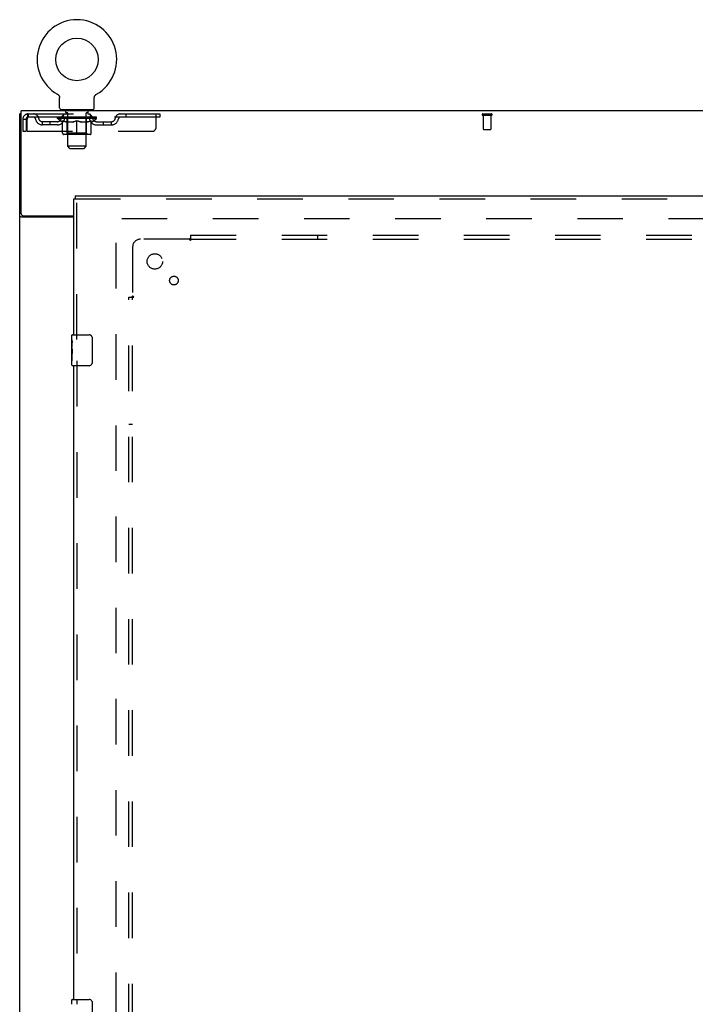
# Model space of a CAD drawing. Header units: inches. Extents: x 0 to 268, y 0 to 174.
# Tile 58 of 71: x 54 to 76, y 99 to 131. Entities that reach past the tile are written whole.
import ezdxf

# ---------------------------------------------------------------- set-up
doc = ezdxf.new("R2010")
doc.units = ezdxf.units.IN
doc.header["$LTSCALE"] = 14.749625
doc.header["$MEASUREMENT"] = 0
doc.linetypes.add('HIDDEN', pattern=[0.2, 0.1, -0.1])
doc.layers.get('0').update_dxf_attribs({"linetype": 'CONTINUOUS'})
for name, color, linetype in [('DEFAULT_2', 8, 'HIDDEN'), ('LEFTHAND_DOOR_ASSEMBLY', 7, 'CONTINUOUS'), ('SUBPANEL', 7, 'CONTINUOUS')]:
    doc.layers.add(name, color=color, linetype=linetype)

msp = doc.modelspace()

# ---------------------------------------------------------------- linework, layer by layer
at = {"color": 7, "linetype": 'Continuous'}
for p, q in [((55.377, 128.945), (55.377, 128.945)), ((55.377, 128.945), (55.381, 128.943)), ((55.378, 128.945), (55.38, 128.944)), ((55.381, 128.943), (55.386, 128.94)), ((55.386, 128.94), (55.39, 128.937)), ((55.39, 128.937), (55.394, 128.934)), ((55.394, 128.934), (55.398, 128.931)), ((55.398, 128.931), (55.402, 128.928)), ((55.402, 128.928), (55.405, 128.924)), ((55.405, 128.924), (55.409, 128.921)), ((55.409, 128.921), (55.413, 128.917)), ((55.412, 128.917), (55.416, 128.913)), ((55.416, 128.913), (55.419, 128.909)), ((55.419, 128.909), (55.422, 128.905)), ((55.422, 128.905), (55.425, 128.901)), ((55.425, 128.901), (55.428, 128.897)), ((55.428, 128.897), (55.43, 128.892)), ((55.43, 128.892), (55.433, 128.888)), ((55.433, 128.888), (55.435, 128.883)), ((55.435, 128.883), (55.437, 128.879)), ((55.437, 128.879), (55.439, 128.874)), ((55.439, 128.874), (55.441, 128.869)), ((55.441, 128.869), (55.443, 128.865)), ((55.443, 128.865), (55.444, 128.86)), ((55.444, 128.86), (55.446, 128.855)), ((55.446, 128.855), (55.447, 128.85)), ((55.447, 128.85), (55.448, 128.845)), ((55.448, 128.845), (55.448, 128.84)), ((55.448, 128.84), (55.449, 128.835)), ((55.45, 128.506), (55.45, 128.82)), ((56.575, 128.83), (56.576, 128.835)), ((56.575, 128.825), (56.575, 128.83)), ((56.575, 128.825), (56.575, 128.83)), ((56.575, 128.82), (56.575, 128.825)), ((56.575, 128.506), (56.575, 128.82)), ((56.576, 128.84), (56.577, 128.845)), ((56.576, 128.835), (56.576, 128.84)), ((56.577, 128.845), (56.578, 128.85)), ((56.578, 128.85), (56.579, 128.855)), ((56.579, 128.855), (56.58, 128.86)), ((56.58, 128.86), (56.582, 128.865)), ((56.582, 128.865), (56.583, 128.869)), ((56.583, 128.869), (56.585, 128.874)), ((56.585, 128.874), (56.587, 128.879)), ((56.587, 128.879), (56.589, 128.883)), ((56.589, 128.883), (56.592, 128.888)), ((56.592, 128.888), (56.594, 128.892)), ((56.594, 128.892), (56.597, 128.897)), ((56.597, 128.897), (56.6, 128.901)), ((56.6, 128.901), (56.603, 128.905)), ((56.602, 128.905), (56.606, 128.909)), ((56.606, 128.909), (56.609, 128.913)), ((56.609, 128.913), (56.612, 128.917)), ((56.612, 128.917), (56.616, 128.921)), ((56.616, 128.921), (56.619, 128.924)), ((56.619, 128.924), (56.623, 128.928)), ((56.623, 128.928), (56.627, 128.931)), ((56.627, 128.931), (56.631, 128.934)), ((56.631, 128.934), (56.635, 128.937)), ((56.635, 128.937), (56.639, 128.94)), ((56.639, 128.94), (56.643, 128.943)), ((56.639, 128.94), (56.64, 128.941)), ((56.643, 128.943), (56.648, 128.945)), ((56.645, 128.944), (56.646, 128.945)), ((56.648, 128.945), (56.648, 128.945)), ((55.512, 128.437), (55.512, 128.407)), ((56.512, 128.437), (55.512, 128.437)), ((56.512, 128.437), (56.512, 128.407)), ((54.21, 128.303), (54.158, 128.303))]:
    msp.add_line(p, q, dxfattribs=at)
at = {"color": 3, "linetype": 'Continuous'}
for p, q in [((54.21, 125.071), (54.21, 128.407)), ((131.856, 128.407), (54.21, 128.407)), ((54.158, 48.511), (54.158, 128.303)), ((55.908, 124.959), (54.228, 124.959)), ((54.27, 125.011), (55.908, 125.011))]:
    msp.add_line(p, q, dxfattribs=at)
at = {"color": 7, "linetype": 'Continuous'}
msp.add_lwpolyline([(55.449, 128.835), (55.449, 128.83), (55.45, 128.825), (55.45, 128.82)], dxfattribs=at)
at = {"color": 3, "linetype": 'Continuous'}
for points in [[(54.202, 124.971), (54.194, 124.974), (54.19, 124.975), (54.186, 124.976), (54.182, 124.978), (54.179, 124.979), (54.176, 124.981), (54.173, 124.982), (54.17, 124.984), (54.167, 124.985), (54.165, 124.987), (54.163, 124.989), (54.162, 124.99), (54.161, 124.992), (54.16, 124.994), (54.159, 124.996), (54.158, 124.998), (54.158, 125)], [(54.228, 124.959), (54.226, 124.961), (54.224, 124.962), (54.221, 124.964), (54.218, 124.965), (54.214, 124.967), (54.21, 124.968), (54.206, 124.97), (54.202, 124.971)]]:
    msp.add_lwpolyline(points, dxfattribs=at)
at = {"color": 7, "linetype": 'Continuous'}
msp.add_circle((56.012, 130.065), 0.688, dxfattribs=at)
for centre, radius, start, end in [((56.012, 130.065), 1.288, 299.5053, 240.4947), ((55.519, 128.506), 0.069, 180, 265), ((56.506, 128.506), 0.069, 275, 360)]:
    msp.add_arc(centre, radius, start, end, dxfattribs=at)
at = {"color": 3, "linetype": 'Continuous'}
msp.add_arc((54.27, 125.071), 0.06, 180, 270, dxfattribs=at)
at = {"layer": 'DEFAULT_2', "color": 8, "linetype": 'HIDDEN'}
for p, q in [((55.377, 128.945), (55.377, 128.945)), ((55.384, 128.941), (55.386, 128.94)), ((55.609, 128.437), (55.609, 128.407)), ((55.647, 128.347), (55.647, 128.427)), ((56.377, 128.347), (56.377, 128.427)), ((56.415, 128.437), (56.415, 128.407)), ((54.262, 128.136), (54.262, 127.741)), ((54.262, 128.136), (54.366, 128.136)), ((54.366, 128.136), (54.366, 127.741)), ((54.396, 127.741), (54.396, 128.136)), ((54.429, 128.303), (54.429, 128.199)), ((54.429, 128.303), (58.7, 128.303)), ((58.7, 128.199), (54.429, 128.199)), ((55.379, 128.152), (55.379, 128.199)), ((55.538, 128.041), (55.379, 128.152)), ((56.646, 128.152), (55.379, 128.152)), ((55.389, 128.193), (55.389, 128.199)), ((55.397, 128.189), (55.397, 128.193)), ((55.397, 128.189), (56.627, 128.189)), ((55.406, 128.189), (55.406, 128.193)), ((55.407, 128.189), (55.407, 128.193)), ((55.417, 128.193), (55.417, 128.199)), ((55.433, 128.189), (55.433, 128.193)), ((55.435, 128.189), (55.435, 128.193)), ((55.464, 128.193), (55.464, 128.199)), ((55.478, 128.189), (55.478, 128.193)), ((55.481, 128.189), (55.481, 128.193)), ((55.685, 128.192), (55.484, 128.192)), ((55.527, 128.193), (55.527, 128.199)), ((55.529, 128.189), (55.529, 128.192)), ((55.529, 128.189), (55.529, 128.192)), ((55.532, 128.189), (55.532, 128.192)), ((55.539, 128.189), (55.539, 128.193)), ((55.54, 128.189), (55.54, 128.192)), ((55.543, 128.189), (55.543, 128.193)), ((55.546, 128.189), (55.546, 128.193)), ((55.549, 127.678), (55.549, 128.084)), ((55.551, 128.189), (55.551, 128.192)), ((55.565, 128.189), (55.565, 128.192)), ((55.575, 128.199), (55.575, 128.303)), ((55.583, 128.189), (55.583, 128.195)), ((55.583, 128.189), (55.583, 128.192)), ((55.604, 128.189), (55.604, 128.192)), ((55.605, 128.193), (55.605, 128.199)), ((55.615, 128.189), (55.615, 128.193)), ((55.619, 128.189), (55.619, 128.193)), ((55.628, 128.189), (55.628, 128.192)), ((55.64, 128.189), (55.64, 128.196)), ((55.655, 128.189), (55.655, 128.192)), ((55.717, 128.337), (55.657, 128.337)), ((55.658, 128.189), (55.658, 128.192)), ((55.685, 128.189), (55.685, 128.192)), ((55.752, 128.192), (55.69, 128.192)), ((55.696, 128.193), (55.696, 128.199)), ((55.7, 127.681), (55.7, 128.149)), ((55.702, 128.189), (55.702, 128.193)), ((55.707, 128.189), (55.707, 128.193)), ((55.712, 127.256), (55.712, 128.327)), ((55.713, 128.189), (55.713, 128.198)), ((55.717, 128.189), (55.717, 128.192)), ((55.728, 128.189), (55.728, 128.192)), ((55.752, 128.189), (55.752, 128.192)), ((55.827, 128.192), (55.768, 128.192)), ((55.788, 128.189), (55.788, 128.192)), ((55.796, 128.193), (55.796, 128.199)), ((55.799, 128.189), (55.799, 128.193)), ((55.802, 128.189), (55.802, 128.198)), ((55.804, 128.189), (55.804, 128.193)), ((55.812, 128.189), (55.812, 128.193)), ((55.827, 128.189), (55.827, 128.192)), ((55.908, 128.192), (55.853, 128.192)), ((55.866, 128.189), (55.866, 128.192)), ((55.898, 128.192), (56.012, 128.199)), ((55.902, 128.193), (55.902, 128.199)), ((55.903, 128.199), (55.902, 128.199)), ((55.903, 128.193), (55.903, 128.199)), ((55.903, 128.189), (55.903, 128.193)), ((55.907, 128.189), (55.907, 128.193)), ((55.908, 128.189), (55.908, 128.193)), ((55.908, 128.189), (55.908, 128.192)), ((55.991, 128.192), (55.943, 128.192)), ((55.949, 128.189), (55.949, 128.192)), ((55.991, 128.189), (55.991, 128.192)), ((56.01, 128.193), (56.01, 128.193)), ((56.01, 128.189), (56.01, 128.193)), ((56.01, 128.189), (56.01, 128.193)), ((56.012, 128.193), (56.012, 128.199)), ((56.012, 127.641), (56.012, 128.085)), ((56.015, 128.189), (56.015, 128.193)), ((56.015, 128.189), (56.015, 128.193)), ((56.015, 128.193), (56.015, 128.193)), ((56.017, 128.192), (56.081, 128.192)), ((56.033, 128.189), (56.033, 128.192)), ((56.049, 128.192), (56.049, 128.197)), ((56.049, 128.197), (56.127, 128.192)), ((56.07, 128.192), (56.07, 128.196)), ((56.076, 128.189), (56.076, 128.192)), ((56.116, 128.189), (56.116, 128.193)), ((56.117, 128.189), (56.117, 128.192)), ((56.117, 128.192), (56.171, 128.192)), ((56.118, 128.189), (56.118, 128.193)), ((56.122, 128.193), (56.122, 128.199)), ((56.122, 128.193), (56.122, 128.199)), ((56.122, 128.199), (56.122, 128.199)), ((56.122, 128.189), (56.122, 128.193)), ((56.158, 128.189), (56.158, 128.192)), ((56.197, 128.189), (56.197, 128.192)), ((56.197, 128.192), (56.256, 128.192)), ((56.213, 128.189), (56.213, 128.193)), ((56.22, 128.189), (56.22, 128.193)), ((56.223, 128.189), (56.223, 128.198)), ((56.225, 128.189), (56.225, 128.193)), ((56.229, 128.193), (56.229, 128.199)), ((56.236, 128.189), (56.236, 128.192)), ((56.272, 128.189), (56.272, 128.192)), ((56.272, 128.192), (56.334, 128.192)), ((56.296, 128.189), (56.296, 128.192)), ((56.367, 128.337), (56.307, 128.337)), ((56.307, 128.189), (56.307, 128.192)), ((56.311, 128.189), (56.311, 128.198)), ((56.312, 127.256), (56.312, 128.327)), ((56.317, 128.189), (56.317, 128.193)), ((56.322, 128.189), (56.322, 128.193)), ((56.325, 127.681), (56.325, 128.149)), ((56.329, 128.193), (56.329, 128.199)), ((56.339, 128.189), (56.339, 128.192)), ((56.339, 128.192), (56.541, 128.192)), ((56.366, 128.189), (56.366, 128.192)), ((56.369, 128.189), (56.369, 128.192)), ((56.385, 128.189), (56.385, 128.196)), ((56.396, 128.189), (56.396, 128.192)), ((56.406, 128.189), (56.406, 128.193)), ((56.41, 128.189), (56.41, 128.193)), ((56.419, 128.193), (56.419, 128.199)), ((56.421, 128.189), (56.421, 128.192)), ((56.441, 128.189), (56.441, 128.195)), ((56.442, 128.189), (56.442, 128.192)), ((56.45, 128.199), (56.45, 128.303)), ((56.46, 128.189), (56.46, 128.192)), ((56.474, 128.189), (56.474, 128.192)), ((56.476, 127.678), (56.476, 128.084)), ((56.478, 128.189), (56.478, 128.193)), ((56.482, 128.189), (56.482, 128.193)), ((56.485, 128.189), (56.485, 128.193)), ((56.485, 128.189), (56.485, 128.192)), ((56.486, 128.041), (56.646, 128.152)), ((56.492, 128.189), (56.492, 128.192)), ((56.495, 128.189), (56.495, 128.192)), ((56.496, 128.189), (56.496, 128.192)), ((56.497, 128.193), (56.497, 128.199)), ((56.544, 128.189), (56.544, 128.193)), ((56.546, 128.189), (56.546, 128.193)), ((56.561, 128.193), (56.561, 128.199)), ((56.589, 128.189), (56.589, 128.193)), ((56.591, 128.189), (56.591, 128.193)), ((56.607, 128.193), (56.607, 128.199)), ((56.617, 128.189), (56.617, 128.193)), ((56.618, 128.189), (56.618, 128.193)), ((56.627, 128.189), (56.627, 128.193)), ((56.636, 128.193), (56.636, 128.199)), ((56.646, 128.152), (56.646, 128.199)), ((57.6, 128.303), (57.6, 128.199)), ((58.575, 127.866), (58.575, 128.303)), ((58.7, 128.303), (58.7, 128.199)), ((69.148, 128.303), (69.432, 128.303)), ((69.148, 128.26), (69.432, 128.26)), ((69.166, 128.26), (69.166, 127.813)), ((69.414, 128.26), (69.414, 127.813)), ((54.898, 127.948), (54.898, 128.052)), ((55.381, 128.052), (54.898, 128.052)), ((55.381, 127.948), (54.898, 127.948)), ((55.148, 127.948), (55.148, 128.052)), ((55.538, 128.041), (55.549, 128.041)), ((55.871, 128.041), (55.691, 128.041)), ((56.333, 128.041), (56.154, 128.041)), ((56.476, 128.041), (56.486, 128.041)), ((56.644, 128.052), (57.127, 128.052)), ((56.644, 127.948), (57.127, 127.948)), ((56.877, 127.948), (56.877, 128.052)), ((57.127, 127.948), (57.127, 128.052)), ((69.176, 127.803), (69.404, 127.803)), ((54.262, 127.741), (54.366, 127.741)), ((54.396, 127.741), (58.45, 127.741)), ((56.439, 127.641), (55.586, 127.641)), ((55.7, 127.681), (55.66, 127.641)), ((56.325, 127.681), (55.7, 127.681)), ((56.325, 127.681), (56.365, 127.641)), ((55.781, 127.187), (55.712, 127.256)), ((56.312, 127.256), (55.712, 127.256)), ((55.781, 127.187), (56.243, 127.187)), ((56.243, 127.187), (56.312, 127.256)), ((57.283, 51.855), (57.283, 124.959)), ((91.387, 124.907), (57.297, 124.907))]:
    msp.add_line(p, q, dxfattribs=at)
for points in [[(54.429, 128.303), (54.427, 128.302), (54.425, 128.299), (54.422, 128.294), (54.42, 128.287), (54.418, 128.278), (54.415, 128.267), (54.413, 128.254), (54.41, 128.24), (54.408, 128.225), (54.406, 128.209), (54.403, 128.191), (54.401, 128.173), (54.399, 128.155), (54.396, 128.136)], [(54.429, 128.199), (54.427, 128.199), (54.425, 128.198), (54.422, 128.196), (54.42, 128.193), (54.418, 128.19), (54.415, 128.185), (54.413, 128.181), (54.41, 128.175), (54.408, 128.17), (54.406, 128.163), (54.403, 128.157), (54.401, 128.15), (54.399, 128.143), (54.396, 128.136)], [(55.549, 128.084), (55.575, 128.074), (55.6, 128.065), (55.625, 128.058), (55.65, 128.051), (55.674, 128.045), (55.699, 128.041)], [(55.691, 128.041), (55.668, 128.046), (55.644, 128.051), (55.621, 128.058), (55.597, 128.065), (55.573, 128.074), (55.549, 128.083)], [(55.861, 128.041), (55.886, 128.045), (55.911, 128.051), (55.936, 128.058), (55.961, 128.066), (55.987, 128.075), (56.012, 128.085)], [(56.012, 128.083), (55.988, 128.073), (55.964, 128.065), (55.941, 128.058), (55.917, 128.051), (55.894, 128.045), (55.871, 128.041)], [(56.012, 128.085), (56.038, 128.075), (56.064, 128.066), (56.089, 128.058), (56.114, 128.051), (56.139, 128.045), (56.163, 128.041)], [(56.154, 128.041), (56.13, 128.046), (56.107, 128.051), (56.084, 128.058), (56.06, 128.065), (56.036, 128.074), (56.012, 128.083)], [(56.326, 128.041), (56.351, 128.045), (56.375, 128.051), (56.4, 128.058), (56.425, 128.066), (56.45, 128.074), (56.476, 128.084)], [(56.476, 128.083), (56.451, 128.074), (56.427, 128.065), (56.403, 128.058), (56.38, 128.051), (56.357, 128.046), (56.333, 128.041)]]:
    msp.add_lwpolyline(points, dxfattribs=at)
for centre, radius, start, end in [((55.519, 128.506), 0.069, 265, 270), ((55.637, 128.427), 0.01, 0, 90), ((56.387, 128.427), 0.01, 90, 180), ((56.506, 128.506), 0.069, 270, 275), ((54.429, 128.136), 0.167, 90, 180), ((54.429, 128.136), 0.063, 90, 180), ((54.609, 128.136), 0.167, 8.0716, 90), ((54.609, 128.137), 0.0625, 7.9863, 90), ((54.898, 128.177), 0.229, 187.9863, 270), ((54.898, 128.177), 0.125, 188.0716, 270), ((55.381, 128.177), 0.125, 270, 351.9284), ((55.381, 128.177), 0.229, 270, 352.0137), ((55.67, 128.136), 0.167, 90, 171.9284), ((55.669, 128.137), 0.0625, 90, 172.0137), ((55.657, 128.347), 0.01, 180, 270), ((55.66, 128.149), 0.0398, 0, 90), ((55.702, 128.327), 0.01, 0, 90), ((56.322, 128.327), 0.01, 90, 180), ((56.365, 128.149), 0.0398, 90, 180), ((56.355, 128.136), 0.167, 8.0716, 90), ((56.355, 128.137), 0.0625, 7.9863, 90), ((56.367, 128.347), 0.01, 270, 360), ((56.644, 128.177), 0.229, 187.9863, 270), ((56.644, 128.177), 0.125, 188.0716, 270), ((57.127, 128.177), 0.125, 270, 351.9284), ((57.127, 128.177), 0.229, 270, 352.0137), ((57.416, 128.136), 0.167, 90, 171.9284), ((57.416, 128.137), 0.0625, 90, 172.0137), ((69.148, 128.282), 0.0215, 90, 270), ((69.432, 128.282), 0.0215, 270, 90), ((58.45, 127.866), 0.125, 270, 360), ((69.176, 127.813), 0.01, 180, 270), ((69.404, 127.813), 0.01, 270, 360), ((55.586, 127.678), 0.0371, 180, 270), ((56.439, 127.678), 0.0371, 270, 360)]:
    msp.add_arc(centre, radius, start, end, dxfattribs=at)
for centre, major_axis, ratio, start_param, end_param in [((56.012, 128.199), (0.633, 0.007), 0.05963, 2.96643, 3.140963), ((55.359, 128.187), (0.198, 0), 0.060556, 0.430652, 1.470503), ((56.012, 128.199), (0.633, 0), 0.060556, -3.141593, -2.96706), ((55.359, 128.181), (0.198, 0.002), 0.05963, 1.376596, 1.469874), ((56.012, 128.199), (0.633, 0.013), 0.05688, 2.791345, 2.965878), ((55.335, 128.187), (0.198, 0.002), 0.05963, 0.25549, 1.295341), ((55.403, 128.187), (0.198, -0.002), 0.05963, 0.605815, 1.645666), ((56.012, 128.199), (0.633, -0.007), 0.05963, -2.96643, -2.791898), ((55.403, 128.181), (0.198, 0), 0.060556, 1.551758, 1.645036), ((55.335, 128.181), (0.198, 0.004), 0.05688, 1.20151, 1.294789), ((55.405, 128.183), (0.164, 0.002), 0.05963, 1.065228, 1.614276), ((55.385, 128.183), (0.164, 0.003), 0.05688, 0.890143, 1.43919), ((55.443, 128.183), (0.164, 0), 0.060556, 1.240391, 1.789438), ((56.012, 128.199), (0.633, 0.019), 0.052395, 2.616403, 2.790936), ((55.331, 128.187), (0.198, 0.004), 0.05688, 0.080405, 1.120256), ((55.466, 128.187), (0.198, -0.004), 0.05688, 0.7809, 1.820751), ((56.012, 128.199), (0.633, -0.013), 0.05688, -2.791345, -2.616812), ((55.466, 128.181), (0.198, -0.002), 0.05963, 1.72692, 1.820198), ((55.331, 128.181), (0.198, 0.006), 0.052395, 1.026568, 1.119847), ((55.384, 128.183), (0.164, 0.005), 0.052395, 0.715201, 1.264248), ((55.498, 128.183), (0.164, -0.002), 0.05963, 1.415553, 1.9646), ((56.012, 128.199), (0.633, 0.025), 0.046319, 2.441654, 2.616187), ((55.545, 128.187), (0.198, -0.006), 0.052395, 0.955842, 1.995693), ((55.348, 128.187), (0.198, 0.006), 0.052395, -0.094537, 0.945314), ((56.012, 128.199), (0.633, -0.019), 0.052395, -2.616403, -2.44187), ((55.545, 128.181), (0.198, -0.004), 0.05688, 1.902006, 1.995284), ((55.348, 128.181), (0.198, 0.008), 0.046319, 0.851819, 0.945098), ((55.403, 128.183), (0.164, 0.006), 0.046319, 0.540452, 1.089499), ((55.569, 128.183), (0.164, -0.003), 0.05688, 1.590638, 2.139686), ((56.012, 128.199), (0.633, 0.029), 0.038841, 2.267123, 2.441656), ((55.639, 128.187), (0.198, -0.008), 0.046319, 1.130591, 2.170442), ((55.385, 128.187), (0.198, 0.008), 0.046319, -0.269286, 0.770565), ((56.012, 128.199), (0.633, -0.025), 0.046319, -2.441654, -2.267121), ((55.639, 128.181), (0.198, -0.006), 0.052395, 2.076947, 2.170226), ((55.385, 128.181), (0.198, 0.009), 0.038841, 0.677289, 0.770567), ((55.44, 128.183), (0.164, 0.008), 0.038841, 0.365921, 0.914969), ((55.654, 128.183), (0.164, -0.005), 0.052395, 1.76558, 2.314627), ((56.012, 128.199), (0.633, 0.033), 0.030195, 2.09281, 2.267343), ((55.744, 128.187), (0.198, -0.009), 0.038841, 1.305122, 2.344973), ((55.441, 128.187), (0.198, 0.009), 0.038841, -0.443817, 0.596034), ((56.012, 128.199), (0.633, -0.029), 0.038841, -2.267123, -2.092591), ((55.744, 128.181), (0.198, -0.008), 0.046319, 2.251696, 2.344975), ((55.441, 128.181), (0.198, 0.01), 0.030195, 0.502975, 0.596254), ((55.494, 128.183), (0.164, 0.009), 0.030195, 0.191608, 0.740655), ((55.749, 128.183), (0.164, -0.006), 0.046319, 1.940329, 2.489376), ((55.515, 128.187), (0.198, 0.01), 0.030195, -0.61813, 0.421721), ((56.012, 128.199), (0.633, 0.036), 0.020645, 1.918687, 2.09322), ((55.856, 128.187), (0.198, -0.01), 0.030195, 1.479435, 2.519286), ((56.012, 128.199), (0.633, -0.033), 0.030195, -2.09281, -1.918277), ((55.856, 128.181), (0.198, -0.009), 0.038841, 2.426227, 2.519505), ((55.515, 128.181), (0.198, 0.011), 0.020645, 0.328852, 0.422131), ((55.564, 128.183), (0.164, 0.009), 0.020645, 0.017485, 0.566532), ((55.853, 128.183), (0.164, -0.008), 0.038841, 2.11486, 2.663907), ((55.604, 128.187), (0.198, 0.011), 0.020645, -0.792253, 0.247598), ((56.012, 128.199), (0.633, 0.038), 0.010478, 1.744704, 1.919237), ((55.974, 128.187), (0.198, -0.011), 0.020645, 1.653558, 2.693409), ((56.012, 128.199), (0.633, -0.036), 0.020645, -1.918687, -1.744154), ((55.974, 128.181), (0.198, -0.01), 0.030195, 2.60054, 2.693819), ((55.604, 128.181), (0.198, 0.012), 0.010478, 0.154869, 0.248148), ((55.648, 128.183), (0.164, 0.01), 0.010478, 6.126688, 6.675735), ((55.961, 128.183), (0.164, -0.009), 0.030195, 2.289173, 2.83822), ((55.705, 128.187), (0.198, 0.012), 0.010478, -0.966236, -0.000846), ((56.093, 128.187), (0.198, -0.012), 0.010478, 1.827541, 2.867392), ((56.012, 128.199), (0.633, -0.038), 0.010478, -1.744704, -1.563007), ((56.093, 128.181), (0.198, -0.011), 0.020645, 2.774664, 2.867942), ((56.071, 128.183), (0.164, -0.009), 0.020645, 2.463296, 3.012344), ((55.932, 128.187), (0.198, 0.012), 0.010478, 0.274201, 1.314052), ((55.845, 128.183), (0.164, 0.01), 0.010478, -0.000483, 0.504314), ((55.815, 128.181), (0.198, 0.012), 0.010478, 0.099668, 0.192946), ((56.012, 128.199), (0.633, 0.038), 0.010478, -1.571421, -1.396888), ((56.209, 128.181), (0.198, -0.012), 0.010478, 2.74231, 2.948646), ((56.179, 128.183), (0.164, -0.01), 0.010478, 2.637279, 3.14189), ((56.05, 128.187), (0.198, 0.011), 0.020645, 0.448184, 1.488034), ((55.954, 128.183), (0.164, 0.009), 0.020645, 0.129249, 0.678296), ((55.932, 128.181), (0.198, 0.011), 0.020645, 0.273651, 0.366929), ((56.012, 128.199), (0.633, 0.036), 0.020645, -1.397439, -1.222906), ((56.32, 128.187), (0.198, -0.012), 0.010478, -3.140747, -2.175357), ((56.012, 128.199), (0.633, -0.038), 0.010478, 1.222355, 1.396888), ((56.168, 128.187), (0.198, 0.01), 0.030195, 0.622307, 1.662158), ((56.063, 128.183), (0.164, 0.009), 0.030195, 0.303372, 0.852419), ((56.377, 128.183), (0.164, -0.01), 0.010478, 2.749043, 3.29809), ((56.421, 128.187), (0.198, -0.011), 0.020645, 2.893995, 3.933846), ((56.05, 128.181), (0.198, 0.01), 0.030195, 0.447774, 0.541052), ((56.421, 128.181), (0.198, -0.012), 0.010478, 2.893445, 2.986723), ((56.012, 128.199), (0.633, 0.033), 0.030195, -1.223315, -1.048783), ((56.012, 128.199), (0.633, -0.036), 0.020645, 1.048373, 1.222906), ((56.281, 128.187), (0.198, 0.009), 0.038841, 0.79662, 1.836471), ((56.172, 128.183), (0.164, 0.008), 0.038841, 0.477686, 1.026733), ((56.461, 128.183), (0.164, -0.009), 0.020645, 2.57506, 3.124108), ((56.51, 128.187), (0.198, -0.01), 0.030195, 2.719872, 3.759723), ((56.386, 128.187), (0.198, 0.008), 0.046319, 0.971151, 2.011002), ((56.168, 128.181), (0.198, 0.009), 0.038841, 0.622087, 0.715366), ((56.51, 128.181), (0.198, -0.011), 0.020645, 2.719462, 2.812741), ((56.012, 128.199), (0.633, 0.029), 0.038841, -1.049002, -0.874469), ((56.012, 128.199), (0.633, -0.033), 0.030195, 0.87425, 1.048783), ((56.275, 128.183), (0.164, 0.006), 0.046319, 0.652216, 1.201263), ((56.479, 128.187), (0.198, 0.006), 0.052395, 1.1459, 2.185751), ((56.531, 128.183), (0.164, -0.009), 0.030195, 2.400937, 2.949985), ((56.583, 128.187), (0.198, -0.009), 0.038841, 2.545558, 3.585409), ((56.371, 128.183), (0.164, 0.005), 0.052395, 0.826965, 1.376012), ((56.281, 128.181), (0.198, 0.008), 0.046319, 0.796618, 0.889896), ((56.583, 128.181), (0.198, -0.01), 0.030195, 2.545339, 2.638617), ((56.559, 128.187), (0.198, 0.004), 0.05688, 1.320842, 2.360692), ((56.012, 128.199), (0.633, 0.025), 0.046319, -0.874471, -0.699939), ((56.012, 128.199), (0.633, -0.029), 0.038841, 0.699936, 0.874469), ((56.639, 128.187), (0.198, -0.008), 0.046319, 2.371028, 3.410879), ((56.585, 128.183), (0.164, -0.008), 0.038841, 2.226624, 2.775671), ((56.621, 128.187), (0.198, 0.002), 0.05963, 1.495927, 2.535778), ((56.455, 128.183), (0.164, 0.003), 0.05688, 1.001907, 1.550954), ((56.676, 128.187), (0.198, -0.006), 0.052395, 2.196279, 3.23613), ((56.622, 128.183), (0.164, -0.006), 0.046319, 2.052093, 2.601141), ((56.386, 128.181), (0.198, 0.006), 0.052395, 0.971367, 1.064645), ((56.665, 128.187), (0.198, 0), 0.060556, 1.671089, 2.71094), ((56.639, 128.181), (0.198, -0.009), 0.038841, 2.371026, 2.464304), ((56.693, 128.187), (0.198, -0.004), 0.05688, 2.021337, 3.061188), ((56.012, 128.199), (0.633, 0.019), 0.052395, -0.699723, -0.52519), ((56.012, 128.199), (0.633, -0.025), 0.046319, 0.525406, 0.699939), ((56.69, 128.187), (0.198, -0.002), 0.05963, 1.846251, 2.886102), ((56.526, 128.183), (0.164, 0.002), 0.05963, 1.176993, 1.72604), ((56.64, 128.183), (0.164, -0.005), 0.052395, 1.877344, 2.426392), ((56.582, 128.183), (0.164, 0), 0.060556, 1.352155, 1.901202), ((56.64, 128.183), (0.164, -0.003), 0.05688, 1.702402, 2.25145), ((56.62, 128.183), (0.164, -0.002), 0.05963, 1.527317, 2.076364), ((56.479, 128.181), (0.198, 0.004), 0.05688, 1.146309, 1.239587), ((56.676, 128.181), (0.198, -0.008), 0.046319, 2.196495, 2.289773), ((56.012, 128.199), (0.633, 0.013), 0.05688, -0.524781, -0.350248), ((56.012, 128.199), (0.633, -0.019), 0.052395, 0.350657, 0.52519), ((56.559, 128.181), (0.198, 0.002), 0.05963, 1.321394, 1.414673), ((56.693, 128.181), (0.198, -0.006), 0.052395, 2.021746, 2.115024), ((56.012, 128.199), (0.633, 0.007), 0.05963, -0.349695, -0.175162), ((56.012, 128.199), (0.633, -0.013), 0.05688, 0.175715, 0.350248), ((56.621, 128.181), (0.198, 0), 0.060556, 1.496556, 1.589835), ((56.69, 128.181), (0.198, -0.004), 0.05688, 1.846804, 1.940083), ((56.665, 128.181), (0.198, -0.002), 0.05963, 1.671719, 1.764997), ((56.012, 128.199), (0.633, 0), 0.060556, -0.174533, 0), ((56.012, 128.199), (0.633, -0.007), 0.05963, 0.000629, 0.175162)]:
    msp.add_ellipse(centre, major_axis=major_axis, ratio=ratio, start_param=start_param, end_param=end_param, dxfattribs=at)
at = {"layer": 'LEFTHAND_DOOR_ASSEMBLY', "color": 3, "linetype": 'Continuous'}
for p, q in [((55.908, 121.157), (55.908, 125.553)), ((55.95, 125.657), (92.054, 125.657)), ((55.908, 99.657), (55.908, 120.157))]:
    msp.add_line(p, q, dxfattribs=at)
at = {"layer": 'LEFTHAND_DOOR_ASSEMBLY', "color": 7, "linetype": 'Continuous'}
for p, q in [((55.908, 125.553), (55.95, 125.553)), ((55.95, 125.657), (55.95, 125.553)), ((55.848, 120.997), (55.848, 121.142)), ((55.863, 121.157), (56.403, 121.157)), ((56.503, 121.057), (56.503, 120.257)), ((55.848, 120.739), (55.848, 120.996)), ((55.854, 120.94), (55.848, 120.94)), ((55.848, 120.772), (55.855, 120.772)), ((55.848, 120.172), (55.848, 120.736)), ((55.855, 120.772), (55.855, 120.909)), ((55.85, 120.709), (55.848, 120.709)), ((55.848, 120.578), (55.854, 120.578)), ((55.848, 120.542), (55.855, 120.542)), ((55.848, 120.479), (55.855, 120.479)), ((55.855, 120.311), (55.855, 120.542)), ((55.848, 120.311), (55.855, 120.311)), ((56.403, 120.157), (55.863, 120.157)), ((55.848, 99.497), (55.848, 99.642)), ((55.863, 99.657), (56.403, 99.657)), ((56.503, 99.557), (56.503, 98.757))]:
    msp.add_line(p, q, dxfattribs=at)
at = {"layer": 'LEFTHAND_DOOR_ASSEMBLY', "color": 8, "linetype": 'HIDDEN'}
for p, q in [((55.95, 125.553), (92.054, 125.553)), ((56.012, 121.002), (56.012, 125.553)), ((56.012, 120.312), (56.012, 99.502))]:
    msp.add_line(p, q, dxfattribs=at)
at = {"layer": 'LEFTHAND_DOOR_ASSEMBLY', "color": 7, "linetype": 'Continuous'}
for points in [[(56.497, 121.093), (56.499, 121.088), (56.5, 121.082), (56.501, 121.076), (56.502, 121.07), (56.503, 121.063), (56.503, 121.057)], [(55.848, 120.996), (55.848, 120.993), (55.849, 120.988), (55.849, 120.983), (55.851, 120.97)], [(55.848, 120.739), (55.848, 120.731), (55.849, 120.722), (55.85, 120.711)], [(55.851, 120.97), (55.852, 120.962), (55.853, 120.954), (55.854, 120.945)], [(55.854, 120.945), (55.854, 120.936), (55.855, 120.927), (55.855, 120.918), (55.855, 120.909)], [(55.85, 120.711), (55.853, 120.678), (55.853, 120.666), (55.854, 120.653), (55.855, 120.641), (55.855, 120.628), (55.855, 120.615), (55.855, 120.602), (55.855, 120.59), (55.854, 120.577), (55.853, 120.565), (55.853, 120.553)], [(56.503, 120.257), (56.503, 120.251), (56.502, 120.245), (56.501, 120.239), (56.5, 120.233), (56.499, 120.227), (56.497, 120.221)], [(56.497, 99.593), (56.499, 99.588), (56.5, 99.582), (56.501, 99.576), (56.502, 99.57), (56.503, 99.563), (56.503, 99.557)]]:
    msp.add_lwpolyline(points, dxfattribs=at)
for centre, radius, start, end in [((55.863, 121.142), 0.015, 90, 180), ((56.403, 121.057), 0.1, 21.1999, 90), ((55.863, 120.172), 0.015, 180, 270), ((56.403, 120.257), 0.1, 270, 338.7946), ((55.863, 99.642), 0.015, 90, 180), ((56.403, 99.557), 0.1, 21.1999, 90)]:
    msp.add_arc(centre, radius, start, end, dxfattribs=at)
msp.add_ellipse((56.111, 120.573), major_axis=(0.263, 0), ratio=0.432808, start_param=-3.141593, end_param=-2.961605, dxfattribs=at)
at = {"layer": 'SUBPANEL', "color": 8, "linetype": 'HIDDEN'}
for p, q in [((59.654, 124.251), (58.065, 124.251)), ((59.673, 124.27), (59.665, 124.262)), ((59.69, 124.376), (59.69, 124.289)), ((59.69, 124.376), (126.377, 124.376)), ((59.69, 124.289), (59.69, 124.21)), ((59.69, 124.251), (126.377, 124.251)), ((63.815, 124.251), (63.815, 124.376)), ((57.815, 124.001), (57.815, 122.411)), ((57.69, 54.438), (57.69, 122.376)), ((57.69, 122.376), (57.776, 122.376)), ((57.776, 122.376), (57.855, 122.376)), ((57.815, 54.438), (57.815, 122.376)), ((57.815, 118.251), (57.69, 118.251))]:
    msp.add_line(p, q, dxfattribs=at)
for points in [[(59.665, 124.262), (59.663, 124.26), (59.661, 124.258), (59.659, 124.256), (59.657, 124.254), (59.656, 124.253), (59.654, 124.251)], [(59.664, 124.237), (59.662, 124.24), (59.661, 124.242), (59.659, 124.245), (59.657, 124.247), (59.656, 124.249), (59.654, 124.251)], [(59.69, 124.289), (59.688, 124.287), (59.686, 124.285), (59.684, 124.282), (59.683, 124.28), (59.681, 124.278), (59.679, 124.276), (59.677, 124.275), (59.676, 124.273), (59.674, 124.271), (59.673, 124.27)], [(59.69, 124.21), (59.688, 124.211), (59.686, 124.212), (59.684, 124.213), (59.682, 124.214), (59.68, 124.215), (59.679, 124.216), (59.677, 124.218), (59.675, 124.22), (59.674, 124.221), (59.673, 124.223), (59.671, 124.225), (59.67, 124.228), (59.668, 124.23), (59.667, 124.232), (59.664, 124.237)], [(57.776, 122.376), (57.778, 122.378), (57.781, 122.379), (57.783, 122.381), (57.785, 122.383), (57.787, 122.385), (57.789, 122.386), (57.791, 122.388), (57.793, 122.39), (57.794, 122.391), (57.796, 122.393), (57.801, 122.398)], [(57.801, 122.398), (57.803, 122.4), (57.805, 122.402), (57.807, 122.404), (57.809, 122.406), (57.811, 122.408), (57.813, 122.41), (57.815, 122.411)], [(57.833, 122.399), (57.828, 122.402), (57.826, 122.403), (57.823, 122.405), (57.821, 122.406), (57.818, 122.408), (57.816, 122.41), (57.815, 122.411)], [(57.855, 122.376), (57.855, 122.378), (57.854, 122.38), (57.853, 122.382), (57.852, 122.383), (57.851, 122.385), (57.849, 122.387), (57.848, 122.388), (57.846, 122.39), (57.844, 122.391), (57.842, 122.393), (57.84, 122.394), (57.838, 122.396), (57.836, 122.397), (57.833, 122.399)]]:
    msp.add_lwpolyline(points, dxfattribs=at)
for centre, radius in [((58.533, 123.532), 0.25), ((59.152, 122.913), 0.141)]:
    msp.add_circle(centre, radius, dxfattribs=at)
msp.add_arc((58.065, 124.001), 0.25, 90, 180, dxfattribs=at)

doc.saveas('drawing.dxf')
